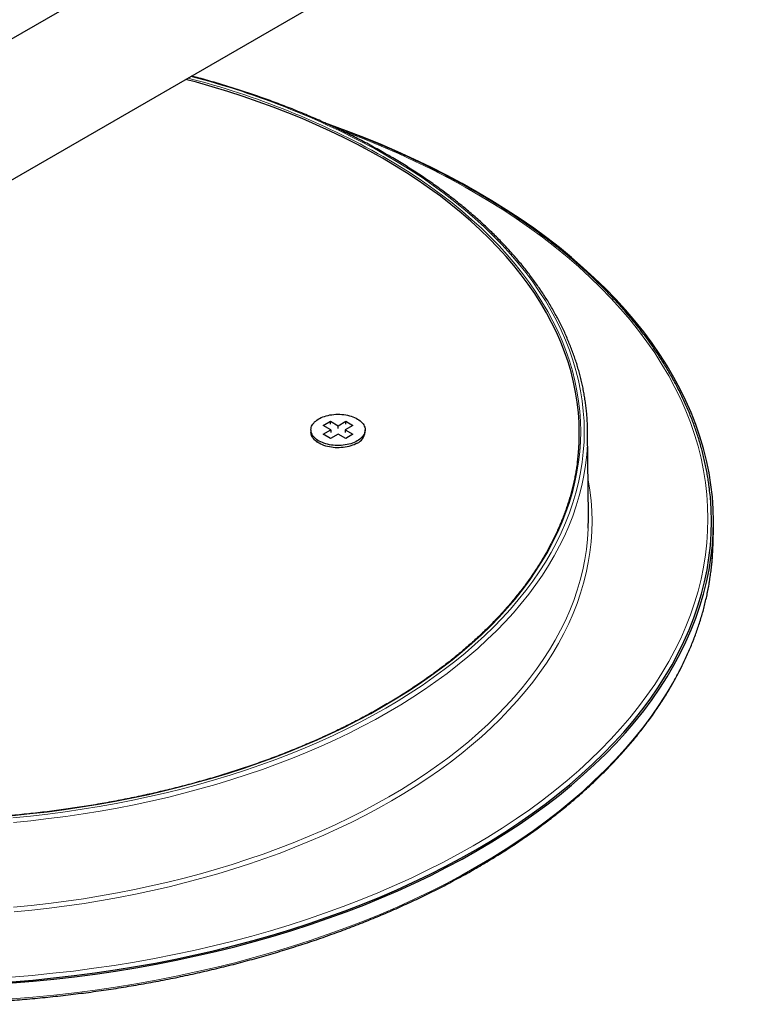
# Model space of a CAD drawing. Header units: millimetres. Extents: x 8 to 2417, y 12 to 2416.
# Tile 21 of 24: x 2032 to 2139, y 983 to 1129. Entities that reach past the tile are written whole.
import ezdxf

# ---------------------------------------------------------------- set-up
doc = ezdxf.new("R2010")
doc.units = ezdxf.units.MM

msp = doc.modelspace()

# ---------------------------------------------------------------- linework, layer by layer
at = {"color": 7, "linetype": 'Continuous', "lineweight": 30}
for p, q in [((2287.22, 1273.98), (2023.89, 1121.96)), ((2027.57, 1103.3), (2296.87, 1258.76)), ((2076.52, 1068.75), (2077.58, 1069.36)), ((2077.65, 1068.09), (2076.52, 1068.75)), ((2077.58, 1069.36), (2078.71, 1068.71)), ((2077.58, 1068.95), (2077.58, 1069.36)), ((2078.71, 1068.71), (2079.84, 1069.36)), ((2078.71, 1068.3), (2078.71, 1068.71)), ((2080.9, 1068.75), (2079.77, 1068.09)), ((2079.84, 1069.36), (2080.9, 1068.75)), ((2079.84, 1068.95), (2079.84, 1069.36)), ((2074.71, 1068.09), (2074.71, 1067.77)), ((2076.52, 1067.44), (2077.65, 1068.09)), ((2077.58, 1066.83), (2076.52, 1067.44)), ((2078.71, 1067.48), (2077.58, 1066.83)), ((2077.65, 1068.09), (2077.65, 1067.69)), ((2079.84, 1066.83), (2078.71, 1067.48)), ((2079.77, 1068.09), (2080.9, 1067.44)), ((2079.77, 1068.09), (2079.77, 1067.69)), ((2080.9, 1067.44), (2079.84, 1066.83)), ((2082.71, 1067.77), (2082.71, 1068.09)), ((2115.68, 1055.37), (2115.55, 1067.8)), ((2075.49, 1066.4), (2075.56, 1066.35)), ((2081.86, 1066.35), (2081.93, 1066.4)), ((2134.06, 1051.36), (2134.11, 1053.75))]:
    msp.add_line(p, q, dxfattribs=at)
at = {"color": 7, "linetype": 'Continuous', "lineweight": 30, "flags": 128}
for points in [[(2114.03, 1063.33), (2114.18, 1064.69), (2114.28, 1066.19), (2114.32, 1067.69), (2114.28, 1069.19), (2114.18, 1070.68), (2114.01, 1072.18), (2113.77, 1073.68), (2113.47, 1075.16), (2113.1, 1076.65), (2112.66, 1078.13), (2112.15, 1079.6), (2111.58, 1081.06), (2110.94, 1082.52), (2110.23, 1083.96), (2109.46, 1085.39), (2108.63, 1086.81), (2107.73, 1088.22), (2106.76, 1089.61), (2105.74, 1090.99), (2104.65, 1092.35), (2103.5, 1093.7), (2102.29, 1095.03), (2101.02, 1096.33), (2099.69, 1097.62), (2098.31, 1098.89), (2096.86, 1100.14), (2095.36, 1101.36), (2093.81, 1102.57), (2092.2, 1103.74), (2090.54, 1104.9), (2088.83, 1106.02), (2087.06, 1107.13), (2085.25, 1108.2), (2083.39, 1109.25), (2081.48, 1110.27), (2079.53, 1111.25), (2077.53, 1112.21), (2075.49, 1113.14), (2073.41, 1114.04), (2071.28, 1114.91), (2069.12, 1115.74), (2066.93, 1116.54), (2064.69, 1117.31), (2062.43, 1118.04), (2060.13, 1118.74), (2057.8, 1119.4), (2056.21, 1119.83)], [(2030.61, 986.46), (2033.69, 986.72), (2036.76, 987.02), (2039.82, 987.37), (2042.86, 987.77), (2045.88, 988.21), (2048.88, 988.7), (2051.86, 989.24), (2054.81, 989.81), (2057.73, 990.44), (2060.63, 991.1), (2063.49, 991.81), (2066.32, 992.57), (2069.12, 993.36), (2071.88, 994.2), (2074.59, 995.08), (2077.27, 996), (2079.91, 996.96), (2082.5, 997.96), (2085.05, 999), (2087.54, 1000.07), (2089.99, 1001.19), (2092.39, 1002.34), (2094.73, 1003.53), (2097.02, 1004.75), (2099.25, 1006), (2101.43, 1007.29), (2103.54, 1008.61), (2105.6, 1009.97), (2107.59, 1011.35), (2109.52, 1012.76), (2111.38, 1014.2), (2113.18, 1015.67), (2114.91, 1017.17), (2116.58, 1018.69), (2118.17, 1020.24), (2119.69, 1021.81), (2121.14, 1023.4), (2122.52, 1025.01), (2123.83, 1026.65), (2125.06, 1028.3), (2126.21, 1029.97), (2127.29, 1031.66), (2128.29, 1033.36), (2129.22, 1035.08), (2130.06, 1036.81), (2130.83, 1038.56), (2131.52, 1040.31), (2132.13, 1042.08), (2132.65, 1043.85), (2133.1, 1045.63), (2133.47, 1047.42), (2133.75, 1049.21), (2133.96, 1051), (2134.08, 1052.8), (2134.12, 1054.6), (2134.08, 1056.4), (2133.96, 1058.2), (2133.75, 1059.99), (2133.47, 1061.78), (2133.1, 1063.57), (2132.65, 1065.35), (2132.13, 1067.12), (2131.52, 1068.89), (2130.83, 1070.64), (2130.06, 1072.39), (2129.22, 1074.12), (2128.29, 1075.84), (2127.29, 1077.54), (2126.21, 1079.23), (2125.06, 1080.9), (2123.83, 1082.55), (2122.52, 1084.19), (2121.14, 1085.8), (2119.69, 1087.39), (2118.17, 1088.96), (2116.58, 1090.51), (2114.91, 1092.03), (2113.18, 1093.53), (2111.38, 1095), (2109.52, 1096.44), (2107.59, 1097.85), (2105.6, 1099.24), (2103.54, 1100.59), (2101.43, 1101.91), (2099.25, 1103.2), (2097.02, 1104.45), (2094.73, 1105.67), (2092.39, 1106.86), (2089.99, 1108.01), (2087.54, 1109.13), (2085.05, 1110.2), (2082.5, 1111.24), (2079.91, 1112.24), (2077.27, 1113.2), (2077.12, 1113.25)], [(2081.54, 1066.46), (2081.32, 1066.35), (2081.09, 1066.24), (2080.84, 1066.14), (2080.59, 1066.06), (2080.32, 1065.98), (2080.05, 1065.92), (2079.77, 1065.87), (2079.48, 1065.83), (2079.19, 1065.8), (2078.89, 1065.79), (2078.6, 1065.79), (2078.3, 1065.8), (2078.01, 1065.82), (2077.72, 1065.86), (2077.44, 1065.9), (2077.16, 1065.97), (2076.89, 1066.04), (2076.63, 1066.12), (2076.39, 1066.21), (2076.15, 1066.32), (2075.93, 1066.43), (2075.73, 1066.55), (2075.54, 1066.69), (2075.37, 1066.82), (2075.21, 1066.97), (2075.08, 1067.12), (2074.96, 1067.28), (2074.87, 1067.44), (2074.8, 1067.61), (2074.75, 1067.78), (2074.72, 1067.95), (2074.71, 1068.12), (2074.72, 1068.29), (2074.76, 1068.46), (2074.81, 1068.62), (2074.89, 1068.79), (2074.99, 1068.95), (2075.11, 1069.1), (2075.25, 1069.26), (2075.41, 1069.4), (2075.58, 1069.54), (2075.78, 1069.67), (2075.99, 1069.79), (2076.21, 1069.9), (2076.45, 1070), (2076.7, 1070.09), (2076.96, 1070.17), (2077.23, 1070.24), (2077.51, 1070.3), (2077.79, 1070.34), (2078.08, 1070.38), (2078.38, 1070.4), (2078.67, 1070.4), (2078.97, 1070.4), (2079.26, 1070.38), (2079.55, 1070.35), (2079.84, 1070.31), (2080.12, 1070.26), (2080.39, 1070.19), (2080.65, 1070.11), (2080.91, 1070.02), (2081.15, 1069.92), (2081.38, 1069.82), (2081.59, 1069.7), (2081.79, 1069.57), (2081.97, 1069.43), (2082.13, 1069.29), (2082.27, 1069.14), (2082.4, 1068.99), (2082.5, 1068.83), (2082.58, 1068.66), (2082.65, 1068.5), (2082.69, 1068.33), (2082.71, 1068.16), (2082.7, 1067.99), (2082.68, 1067.82), (2082.63, 1067.65), (2082.57, 1067.48), (2082.48, 1067.32), (2082.37, 1067.16), (2082.24, 1067.01), (2082.09, 1066.86), (2081.92, 1066.72), (2081.74, 1066.59), (2081.54, 1066.46)], [(2081.54, 1066.14), (2081.32, 1066.02), (2081.09, 1065.91), (2080.84, 1065.82), (2080.59, 1065.73), (2080.32, 1065.66), (2080.05, 1065.59), (2079.77, 1065.54), (2079.48, 1065.5), (2079.19, 1065.48), (2078.89, 1065.46), (2078.6, 1065.46), (2078.3, 1065.47), (2078.01, 1065.49), (2077.72, 1065.53), (2077.44, 1065.58), (2077.16, 1065.64), (2076.89, 1065.71), (2076.63, 1065.79), (2076.39, 1065.89), (2076.15, 1065.99), (2075.93, 1066.11), (2075.73, 1066.23), (2075.54, 1066.36), (2075.37, 1066.5), (2075.21, 1066.64), (2075.08, 1066.8), (2074.96, 1066.95), (2074.87, 1067.12), (2074.8, 1067.28), (2074.75, 1067.45), (2074.72, 1067.62), (2074.71, 1067.77)], [(2030.57, 986.63), (2033.64, 986.89), (2036.71, 987.2), (2039.76, 987.55), (2042.79, 987.94), (2045.8, 988.38), (2048.8, 988.87), (2051.76, 989.4), (2054.71, 989.98), (2057.62, 990.6), (2060.51, 991.27), (2063.37, 991.97), (2066.19, 992.73), (2068.98, 993.52), (2071.73, 994.35), (2074.44, 995.23), (2077.11, 996.15), (2079.74, 997.11), (2082.33, 998.1), (2084.87, 999.14), (2087.36, 1000.21), (2089.8, 1001.32), (2092.19, 1002.47), (2094.53, 1003.66), (2096.81, 1004.87), (2099.04, 1006.13), (2101.21, 1007.41), (2103.32, 1008.73), (2105.37, 1010.08), (2107.35, 1011.46), (2109.28, 1012.87), (2111.14, 1014.31), (2112.93, 1015.77), (2114.66, 1017.26), (2116.32, 1018.78), (2117.91, 1020.32), (2119.43, 1021.89), (2120.88, 1023.48), (2122.25, 1025.09), (2123.55, 1026.72), (2124.78, 1028.37), (2125.93, 1030.03), (2127.01, 1031.72), (2128.01, 1033.42), (2128.93, 1035.13), (2129.77, 1036.86), (2130.54, 1038.6), (2131.22, 1040.35), (2131.83, 1042.11), (2132.36, 1043.88), (2132.8, 1045.65), (2133.17, 1047.43), (2133.45, 1049.22), (2133.66, 1051.01), (2133.78, 1052.81), (2133.82, 1054.6), (2133.78, 1056.39), (2133.66, 1058.19), (2133.56, 1059.09)], [(2115.65, 1053.59), (2115.68, 1055.01), (2115.68, 1055.37)], [(2133.97, 1049.4), (2134.03, 1050.41), (2134.06, 1051.36)]]:
    msp.add_lwpolyline(points, dxfattribs=at)
at = {"color": 252, "linetype": 'Continuous', "lineweight": 0, "flags": 128}
for points in [[(2085.39, 1108.45), (2087.21, 1107.37), (2088.97, 1106.27), (2090.69, 1105.14), (2092.36, 1103.98), (2093.97, 1102.8), (2095.53, 1101.59), (2097.03, 1100.37), (2098.47, 1099.12), (2099.86, 1097.85), (2101.19, 1096.56), (2102.47, 1095.24), (2103.68, 1093.91), (2104.83, 1092.57), (2105.92, 1091.2), (2106.95, 1089.82), (2107.91, 1088.42), (2108.81, 1087.01), (2109.65, 1085.59), (2110.42, 1084.16), (2111.13, 1082.71), (2111.77, 1081.25), (2112.35, 1079.79), (2112.85, 1078.31), (2113.29, 1076.83), (2113.67, 1075.34), (2113.97, 1073.85), (2114.21, 1072.35), (2114.38, 1070.85), (2114.48, 1069.35), (2114.52, 1067.85), (2114.48, 1066.35), (2114.38, 1064.84), (2114.21, 1063.35), (2113.97, 1061.85), (2113.67, 1060.36), (2113.29, 1058.87), (2112.85, 1057.39), (2112.35, 1055.91), (2111.77, 1054.45), (2111.13, 1052.99), (2110.42, 1051.54), (2109.65, 1050.11), (2108.81, 1048.69), (2107.91, 1047.28), (2106.95, 1045.88), (2105.92, 1044.5), (2104.83, 1043.13), (2103.68, 1041.79), (2102.47, 1040.46), (2101.19, 1039.14), (2099.86, 1037.85), (2098.47, 1036.58), (2097.03, 1035.33), (2095.53, 1034.1), (2093.97, 1032.9), (2092.36, 1031.72), (2090.69, 1030.56), (2088.97, 1029.43), (2087.21, 1028.33), (2085.39, 1027.25), (2083.53, 1026.2), (2081.61, 1025.18), (2079.66, 1024.19), (2077.65, 1023.23), (2075.61, 1022.3), (2073.52, 1021.4), (2071.4, 1020.54), (2069.23, 1019.7), (2067.03, 1018.9), (2064.79, 1018.13), (2062.52, 1017.4), (2060.22, 1016.7), (2057.88, 1016.03), (2055.52, 1015.4), (2053.13, 1014.81), (2050.71, 1014.25), (2048.27, 1013.73), (2045.8, 1013.25), (2043.31, 1012.8), (2040.81, 1012.39), (2038.28, 1012.02), (2035.75, 1011.69), (2033.19, 1011.4), (2030.63, 1011.15)], [(2030.71, 1010.84), (2033.29, 1011.1), (2035.86, 1011.39), (2038.41, 1011.73), (2040.95, 1012.1), (2043.46, 1012.51), (2045.96, 1012.96), (2048.44, 1013.44), (2050.9, 1013.96), (2053.33, 1014.52), (2055.73, 1015.12), (2058.11, 1015.75), (2060.46, 1016.42), (2062.78, 1017.13), (2065.06, 1017.86), (2067.31, 1018.64), (2069.52, 1019.44), (2071.7, 1020.28), (2073.84, 1021.15), (2075.93, 1022.06), (2077.99, 1022.99), (2080, 1023.96), (2081.97, 1024.96), (2083.89, 1025.98), (2085.77, 1027.04), (2087.59, 1028.12), (2089.37, 1029.23), (2091.1, 1030.36), (2092.77, 1031.53), (2094.39, 1032.71), (2095.96, 1033.92), (2097.47, 1035.16), (2098.92, 1036.41), (2100.32, 1037.69), (2101.66, 1038.99), (2102.93, 1040.31), (2104.15, 1041.65), (2105.31, 1043), (2106.41, 1044.37), (2107.44, 1045.76), (2108.41, 1047.16), (2109.32, 1048.58), (2110.16, 1050.01), (2110.93, 1051.46), (2111.64, 1052.91), (2112.29, 1054.38), (2112.87, 1055.85), (2113.38, 1057.33), (2113.82, 1058.82), (2114.2, 1060.32), (2114.5, 1061.82), (2114.74, 1063.32), (2114.91, 1064.83), (2115.02, 1066.34), (2115.05, 1067.85), (2115.02, 1069.36), (2114.91, 1070.87), (2114.74, 1072.38), (2114.5, 1073.88), (2114.2, 1075.38), (2113.82, 1076.88), (2113.38, 1078.37), (2112.87, 1079.85), (2112.29, 1081.32), (2111.64, 1082.79), (2110.93, 1084.24), (2110.16, 1085.69), (2109.32, 1087.12), (2108.41, 1088.53), (2107.44, 1089.94), (2106.41, 1091.33), (2105.31, 1092.7), (2104.15, 1094.05), (2102.93, 1095.39), (2101.66, 1096.71), (2100.32, 1098.01), (2098.92, 1099.29), (2097.47, 1100.54), (2095.96, 1101.78), (2094.39, 1102.99), (2092.77, 1104.17), (2091.1, 1105.33), (2089.37, 1106.47), (2087.59, 1107.58), (2085.77, 1108.66)], [(2030.5, 987.32), (2033.56, 987.57), (2036.62, 987.88), (2039.65, 988.22), (2042.67, 988.62), (2045.67, 989.06), (2048.65, 989.54), (2051.61, 990.07), (2054.54, 990.65), (2057.44, 991.27), (2060.32, 991.93), (2063.16, 992.63), (2065.97, 993.38), (2068.75, 994.17), (2071.49, 995), (2074.19, 995.88), (2076.85, 996.79), (2079.46, 997.74), (2082.04, 998.74), (2084.57, 999.77), (2087.05, 1000.84), (2089.48, 1001.94), (2091.86, 1003.09), (2094.18, 1004.26), (2096.46, 1005.48), (2098.67, 1006.72), (2100.83, 1008), (2102.93, 1009.32), (2104.98, 1010.66), (2106.95, 1012.03), (2108.87, 1013.44), (2110.72, 1014.87), (2112.51, 1016.33), (2114.23, 1017.81), (2115.88, 1019.32), (2117.46, 1020.86), (2118.98, 1022.42), (2120.42, 1024), (2121.79, 1025.6), (2123.08, 1027.23), (2124.3, 1028.87), (2125.45, 1030.53), (2126.52, 1032.2), (2127.52, 1033.9), (2128.44, 1035.6), (2129.28, 1037.32), (2130.04, 1039.05), (2130.72, 1040.8), (2131.32, 1042.55), (2131.85, 1044.31), (2132.29, 1046.08), (2132.66, 1047.85), (2132.94, 1049.63), (2133.14, 1051.42), (2133.26, 1053.2), (2133.3, 1054.99), (2133.26, 1056.78), (2133.14, 1058.56), (2132.94, 1060.34), (2132.66, 1062.12), (2132.29, 1063.9), (2131.85, 1065.67), (2131.32, 1067.43), (2130.72, 1069.18), (2130.04, 1070.92), (2129.28, 1072.65), (2128.44, 1074.37), (2127.52, 1076.08), (2126.52, 1077.77), (2125.45, 1079.45), (2124.3, 1081.11), (2123.08, 1082.75), (2121.79, 1084.37), (2120.42, 1085.98), (2118.98, 1087.56), (2117.46, 1089.12), (2115.88, 1090.65), (2114.23, 1092.16), (2112.51, 1093.65), (2110.72, 1095.11), (2108.87, 1096.54), (2106.95, 1097.94), (2104.98, 1099.32), (2102.93, 1100.66), (2100.83, 1101.97), (2098.67, 1103.25), (2098.67, 1103.25)], [(2115.53, 1066.18), (2115.52, 1065.93), (2115.41, 1064.41), (2115.24, 1062.89), (2115, 1061.38), (2114.69, 1059.87), (2114.31, 1058.37), (2113.87, 1056.87), (2113.36, 1055.38), (2112.77, 1053.9), (2112.13, 1052.43), (2111.41, 1050.97), (2110.63, 1049.52), (2109.79, 1048.08), (2108.88, 1046.66), (2107.9, 1045.25), (2106.86, 1043.85), (2105.76, 1042.47), (2104.6, 1041.11), (2103.37, 1039.77), (2102.09, 1038.44), (2100.74, 1037.14), (2099.34, 1035.85), (2097.88, 1034.59), (2096.36, 1033.35), (2094.79, 1032.13), (2093.16, 1030.94), (2091.48, 1029.77), (2089.74, 1028.63), (2087.96, 1027.52), (2086.12, 1026.43), (2084.24, 1025.37), (2082.3, 1024.34), (2080.33, 1023.34), (2078.3, 1022.36), (2076.24, 1021.42), (2074.13, 1020.52), (2071.98, 1019.64), (2069.79, 1018.8), (2067.57, 1017.99), (2065.31, 1017.21), (2063.01, 1016.47), (2060.69, 1015.76), (2058.33, 1015.09), (2055.94, 1014.45), (2053.52, 1013.85), (2051.08, 1013.29), (2048.61, 1012.76), (2046.12, 1012.28), (2043.61, 1011.83), (2041.08, 1011.41), (2038.53, 1011.04), (2035.96, 1010.71), (2033.38, 1010.41), (2030.79, 1010.15)], [(2115.62, 1060.81), (2115.64, 1060.71), (2115.88, 1059.19), (2116.06, 1057.66), (2116.16, 1056.13), (2116.2, 1054.6), (2116.16, 1053.08), (2116.06, 1051.55), (2115.88, 1050.02), (2115.64, 1048.5), (2115.33, 1046.98), (2114.95, 1045.47), (2114.5, 1043.97), (2113.99, 1042.47), (2113.4, 1040.98), (2112.75, 1039.5), (2112.03, 1038.02), (2111.25, 1036.56), (2110.4, 1035.12), (2109.48, 1033.68), (2108.5, 1032.26), (2107.45, 1030.86), (2106.34, 1029.47), (2105.17, 1028.1), (2103.94, 1026.75), (2102.65, 1025.41), (2101.29, 1024.1), (2099.88, 1022.81), (2098.41, 1021.54), (2096.88, 1020.29), (2095.3, 1019.07), (2093.66, 1017.87), (2091.97, 1016.69), (2090.22, 1015.54), (2088.42, 1014.42), (2086.58, 1013.32), (2084.68, 1012.26), (2082.74, 1011.22), (2080.75, 1010.21), (2078.71, 1009.24), (2076.63, 1008.29), (2074.51, 1007.37), (2072.35, 1006.49), (2070.15, 1005.64), (2067.91, 1004.83), (2065.63, 1004.05), (2063.32, 1003.3), (2060.98, 1002.59), (2058.61, 1001.91), (2056.2, 1001.27), (2053.77, 1000.67), (2051.31, 1000.1), (2048.83, 999.57), (2046.32, 999.08), (2043.79, 998.63), (2041.24, 998.21), (2038.68, 997.84), (2036.09, 997.5), (2033.5, 997.2), (2030.89, 996.94)], [(2030.81, 997.64), (2033.4, 997.9), (2035.99, 998.19), (2038.56, 998.53), (2041.11, 998.9), (2043.64, 999.32), (2046.16, 999.77), (2048.65, 1000.26), (2051.13, 1000.78), (2053.57, 1001.35), (2055.99, 1001.95), (2058.38, 1002.58), (2060.75, 1003.26), (2063.08, 1003.96), (2065.38, 1004.71), (2067.64, 1005.48), (2069.87, 1006.3), (2072.06, 1007.14), (2074.21, 1008.02), (2076.32, 1008.93), (2078.39, 1009.87), (2080.41, 1010.84), (2082.39, 1011.84), (2084.33, 1012.88), (2086.21, 1013.94), (2088.05, 1015.03), (2089.84, 1016.14), (2091.58, 1017.29), (2093.26, 1018.46), (2094.89, 1019.65), (2096.47, 1020.87), (2097.99, 1022.11), (2099.45, 1023.37), (2100.86, 1024.66), (2102.2, 1025.97), (2103.49, 1027.29), (2104.72, 1028.64), (2105.88, 1030), (2106.99, 1031.38), (2108.02, 1032.78), (2109, 1034.19), (2109.91, 1035.62), (2110.76, 1037.06), (2111.54, 1038.51), (2112.26, 1039.98), (2112.9, 1041.45), (2113.49, 1042.93), (2114, 1044.42), (2114.44, 1045.92), (2114.82, 1047.43), (2115.13, 1048.94), (2115.37, 1050.45), (2115.55, 1051.97), (2115.65, 1053.49), (2115.65, 1053.59)], [(2030.6, 984.1), (2033.68, 984.36), (2036.75, 984.66), (2039.81, 985.01), (2042.85, 985.41), (2045.87, 985.85), (2048.87, 986.34), (2051.84, 986.87), (2054.79, 987.45), (2057.71, 988.08), (2060.61, 988.74), (2063.47, 989.45), (2066.3, 990.2), (2069.09, 991), (2071.85, 991.84), (2074.57, 992.72), (2077.25, 993.64), (2079.88, 994.6), (2082.47, 995.59), (2085.02, 996.63), (2087.51, 997.71), (2089.96, 998.82), (2092.35, 999.97), (2094.7, 1001.16), (2096.98, 1002.38), (2099.21, 1003.63), (2101.39, 1004.92), (2103.5, 1006.24), (2105.56, 1007.59), (2107.55, 1008.98), (2109.48, 1010.39), (2111.34, 1011.83), (2113.14, 1013.3), (2114.87, 1014.79), (2116.53, 1016.32), (2118.13, 1017.86), (2119.65, 1019.43), (2121.1, 1021.02), (2122.48, 1022.64), (2123.78, 1024.27), (2125.01, 1025.92), (2126.17, 1027.59), (2127.24, 1029.28), (2128.25, 1030.98), (2129.17, 1032.7), (2130.01, 1034.43), (2130.78, 1036.17), (2131.47, 1037.93), (2132.08, 1039.69), (2132.6, 1041.46), (2133.05, 1043.24), (2133.42, 1045.03), (2133.7, 1046.82), (2133.91, 1048.61), (2133.97, 1049.4)]]:
    msp.add_lwpolyline(points, dxfattribs=at)
at = {"color": 252, "linetype": 'Continuous', "lineweight": 0}
for centre, radius, start, end in [((2027.04, 1004.86), 118.88, 60.608, 75.6288), ((2027.15, 1004.61), 119.43, 60.6053, 75.548), ((2033.96, 989.9), 130.52, 60.2787, 69.9709)]:
    msp.add_arc(centre, radius, start, end, dxfattribs=at)
at = {"color": 7, "linetype": 'Continuous', "lineweight": 30}
for centre, radius, start, end in [((2082.04, 1067.44), 33.51, 357.8315, 3.385), ((2080.68, 1067.98), 2.04, 294.7739, 353.9059)]:
    msp.add_arc(centre, radius, start, end, dxfattribs=at)
for points, knots in [([(2115.49, 1069.44), (2115.48, 1069.68), (2115.44, 1070.2), (2115.37, 1070.98), (2115.27, 1071.8), (2115.16, 1072.61), (2115.02, 1073.42), (2114.87, 1074.24), (2114.7, 1075.05), (2114.5, 1075.86), (2114.29, 1076.66), (2114.06, 1077.47), (2113.8, 1078.27), (2113.53, 1079.07), (2113.24, 1079.87), (2112.93, 1080.67), (2112.6, 1081.46), (2112.26, 1082.25), (2111.89, 1083.04), (2111.5, 1083.83), (2111.1, 1084.61), (2110.67, 1085.39), (2110.23, 1086.16), (2109.77, 1086.94), (2109.29, 1087.7), (2108.79, 1088.47), (2108.27, 1089.23), (2107.73, 1089.98), (2107.18, 1090.73), (2106.61, 1091.48), (2106.02, 1092.22), (2105.41, 1092.96), (2104.78, 1093.69), (2104.14, 1094.42), (2103.48, 1095.14), (2102.8, 1095.86), (2102.1, 1096.57), (2101.39, 1097.27), (2100.66, 1097.97), (2099.91, 1098.66), (2099.15, 1099.35), (2098.37, 1100.03), (2097.57, 1100.7), (2096.76, 1101.37), (2095.93, 1102.03), (2095.09, 1102.68), (2094.23, 1103.33), (2093.35, 1103.97), (2092.46, 1104.6), (2091.55, 1105.22), (2090.63, 1105.84), (2089.7, 1106.45), (2088.74, 1107.05), (2087.78, 1107.65), (2086.87, 1108.19), (2086.1, 1108.64), (2085.33, 1109.08), (2084.48, 1109.56), (2083.45, 1110.12), (2082.42, 1110.67), (2081.36, 1111.21), (2080.3, 1111.74), (2079.22, 1112.27), (2078.13, 1112.79), (2077.03, 1113.29), (2075.91, 1113.79), (2074.79, 1114.28), (2073.65, 1114.76), (2072.5, 1115.23), (2071.34, 1115.69), (2070.17, 1116.14), (2068.98, 1116.58), (2067.79, 1117.02), (2066.59, 1117.44), (2065.37, 1117.85), (2064.15, 1118.25), (2062.92, 1118.65), (2061.67, 1119.03), (2060.42, 1119.4), (2059.16, 1119.77), (2058.05, 1120.08), (2057.35, 1120.26), (2057.08, 1120.33)], [0, 0, 0, 0, 0.011274, 0.023907, 0.036541, 0.049176, 0.061812, 0.074449, 0.087089, 0.09973, 0.112372, 0.125017, 0.137664, 0.150314, 0.162966, 0.17562, 0.188277, 0.200936, 0.213598, 0.226262, 0.238929, 0.251598, 0.264269, 0.276943, 0.289619, 0.302297, 0.314978, 0.32766, 0.340344, 0.35303, 0.365717, 0.378406, 0.391097, 0.403789, 0.416482, 0.429176, 0.441872, 0.454568, 0.467265, 0.479963, 0.492662, 0.505361, 0.518061, 0.530761, 0.543462, 0.556163, 0.568865, 0.581566, 0.594268, 0.60697, 0.619672, 0.632374, 0.645077, 0.657779, 0.670481, 0.680478, 0.687166, 0.699868, 0.71257, 0.725272, 0.737973, 0.750674, 0.763376, 0.776076, 0.788777, 0.801478, 0.814178, 0.826878, 0.839578, 0.852278, 0.864977, 0.877676, 0.890375, 0.903074, 0.915773, 0.928471, 0.941169, 0.953867, 0.966564, 0.979262, 0.991959, 1, 1, 1, 1]), ([(2133.56, 1059.11), (2133.54, 1059.32), (2133.48, 1059.83), (2133.36, 1060.63), (2133.22, 1061.51), (2133.05, 1062.39), (2132.87, 1063.27), (2132.67, 1064.15), (2132.45, 1065.03), (2132.2, 1065.91), (2131.94, 1066.78), (2131.66, 1067.65), (2131.36, 1068.52), (2131.04, 1069.39), (2130.7, 1070.26), (2130.34, 1071.12), (2129.97, 1071.98), (2129.57, 1072.84), (2129.15, 1073.69), (2128.72, 1074.54), (2128.27, 1075.39), (2127.79, 1076.23), (2127.3, 1077.07), (2126.79, 1077.91), (2126.26, 1078.74), (2125.72, 1079.57), (2125.15, 1080.4), (2124.57, 1081.22), (2123.97, 1082.03), (2123.35, 1082.84), (2122.71, 1083.65), (2122.05, 1084.45), (2121.38, 1085.25), (2120.69, 1086.04), (2119.98, 1086.83), (2119.25, 1087.61), (2118.51, 1088.38), (2117.75, 1089.15), (2116.97, 1089.92), (2116.17, 1090.68), (2115.36, 1091.43), (2114.53, 1092.17), (2113.69, 1092.91), (2112.83, 1093.65), (2111.95, 1094.37), (2111.05, 1095.09), (2110.15, 1095.81), (2109.22, 1096.51), (2108.28, 1097.21), (2107.32, 1097.9), (2106.35, 1098.59), (2105.36, 1099.27), (2104.36, 1099.94), (2103.34, 1100.6), (2102.31, 1101.26), (2101.27, 1101.9), (2100.2, 1102.54), (2099.13, 1103.17), (2098.04, 1103.8), (2096.94, 1104.41), (2095.82, 1105.02), (2094.69, 1105.62), (2093.55, 1106.21), (2092.4, 1106.79), (2091.23, 1107.36), (2090.05, 1107.92), (2088.85, 1108.48), (2087.65, 1109.02), (2086.43, 1109.56), (2085.2, 1110.09), (2083.96, 1110.61), (2082.71, 1111.12), (2081.44, 1111.62), (2080.17, 1112.11), (2078.88, 1112.59), (2077.95, 1112.93), (2077.45, 1113.1), (2077.38, 1113.13)], [0, 0, 0, 0, 0.00967, 0.023161, 0.036654, 0.050148, 0.063643, 0.077139, 0.090638, 0.104137, 0.117639, 0.131143, 0.144648, 0.158156, 0.171665, 0.185177, 0.198691, 0.212206, 0.225724, 0.239244, 0.252766, 0.26629, 0.279816, 0.293344, 0.306873, 0.320405, 0.333938, 0.347473, 0.361009, 0.374547, 0.388086, 0.401626, 0.415168, 0.42871, 0.442254, 0.455799, 0.469345, 0.482891, 0.496439, 0.509987, 0.523536, 0.537085, 0.550635, 0.564185, 0.577736, 0.591287, 0.604838, 0.618389, 0.631941, 0.645493, 0.659045, 0.672598, 0.68615, 0.699702, 0.713255, 0.726807, 0.74036, 0.753912, 0.767464, 0.781016, 0.794568, 0.80812, 0.821672, 0.835224, 0.848775, 0.862326, 0.875877, 0.889428, 0.902979, 0.91653, 0.93008, 0.943631, 0.957181, 0.97073, 0.98428, 0.99783, 1, 1, 1, 1]), ([(2114.03, 1063.34), (2114.02, 1063.23), (2113.97, 1062.85), (2113.86, 1062.2), (2113.72, 1061.4), (2113.56, 1060.6), (2113.37, 1059.8), (2113.17, 1059.01), (2112.95, 1058.21), (2112.71, 1057.42), (2112.45, 1056.63), (2112.17, 1055.84), (2111.87, 1055.05), (2111.55, 1054.26), (2111.21, 1053.48), (2110.85, 1052.7), (2110.48, 1051.93), (2110.08, 1051.15), (2109.67, 1050.39), (2109.24, 1049.62), (2108.79, 1048.86), (2108.32, 1048.1), (2107.83, 1047.34), (2107.32, 1046.59), (2106.8, 1045.84), (2106.26, 1045.1), (2105.69, 1044.36), (2105.11, 1043.63), (2104.52, 1042.9), (2103.9, 1042.18), (2103.27, 1041.46), (2102.62, 1040.75), (2101.95, 1040.04), (2101.27, 1039.34), (2100.57, 1038.64), (2099.85, 1037.95), (2099.11, 1037.26), (2098.36, 1036.58), (2097.59, 1035.91), (2096.81, 1035.24), (2096.01, 1034.58), (2095.19, 1033.93), (2094.36, 1033.28), (2093.51, 1032.64), (2092.64, 1032.01), (2091.76, 1031.38), (2090.87, 1030.76), (2089.96, 1030.15), (2089.03, 1029.54), (2088.1, 1028.95), (2087.14, 1028.36), (2086.17, 1027.78), (2085.19, 1027.2), (2084.19, 1026.64), (2083.18, 1026.08), (2082.16, 1025.53), (2081.12, 1024.99), (2080.07, 1024.46), (2079.01, 1023.93), (2077.93, 1023.42), (2076.84, 1022.91), (2075.74, 1022.41), (2074.63, 1021.93), (2073.51, 1021.45), (2072.37, 1020.98), (2071.22, 1020.52), (2070.06, 1020.06), (2068.89, 1019.62), (2067.71, 1019.19), (2066.52, 1018.77), (2065.32, 1018.35), (2064.11, 1017.95), (2062.89, 1017.56), (2061.66, 1017.17), (2060.42, 1016.8), (2059.17, 1016.44), (2057.91, 1016.08), (2056.65, 1015.74), (2055.37, 1015.41), (2054.09, 1015.08), (2052.8, 1014.77), (2051.5, 1014.47), (2050.2, 1014.18), (2048.89, 1013.9), (2047.57, 1013.63), (2046.25, 1013.37), (2044.91, 1013.12), (2043.58, 1012.89), (2042.23, 1012.66), (2040.89, 1012.44), (2039.53, 1012.24), (2038.18, 1012.05), (2036.81, 1011.86), (2035.45, 1011.69), (2034.07, 1011.53), (2032.7, 1011.38), (2031.32, 1011.25), (2029.94, 1011.12), (2028.56, 1011), (2027.17, 1010.9), (2025.78, 1010.81), (2024.39, 1010.73), (2022.99, 1010.66), (2021.6, 1010.6), (2020.2, 1010.55), (2018.8, 1010.51), (2017.41, 1010.49), (2016.01, 1010.48), (2014.61, 1010.47), (2013.21, 1010.48), (2011.81, 1010.5), (2010.41, 1010.54), (2009.02, 1010.58), (2007.62, 1010.63), (2006.23, 1010.7), (2004.84, 1010.78), (2003.45, 1010.87), (2002.06, 1010.97), (2000.67, 1011.08), (1999.29, 1011.2), (1997.91, 1011.33), (1996.53, 1011.48), (1995.16, 1011.64), (1993.79, 1011.8), (1992.43, 1011.98), (1991.07, 1012.17), (1989.71, 1012.37), (1988.36, 1012.58), (1987.02, 1012.81), (1985.68, 1013.04), (1984.35, 1013.28), (1983.02, 1013.54), (1981.7, 1013.81), (1980.39, 1014.08), (1979.08, 1014.37), (1977.78, 1014.67), (1976.49, 1014.98), (1975.2, 1015.29), (1973.93, 1015.62), (1972.66, 1015.96), (1971.4, 1016.31), (1970.14, 1016.67), (1968.9, 1017.04), (1967.67, 1017.42), (1966.44, 1017.81), (1965.23, 1018.21), (1964.03, 1018.62), (1962.83, 1019.04), (1961.65, 1019.47), (1960.47, 1019.91), (1959.31, 1020.36), (1958.16, 1020.82), (1957.02, 1021.28), (1955.89, 1021.76), (1954.77, 1022.25), (1953.67, 1022.74), (1952.58, 1023.24), (1951.5, 1023.76), (1950.43, 1024.28), (1949.37, 1024.81), (1948.33, 1025.34), (1947.3, 1025.89), (1946.29, 1026.44), (1945.29, 1027.01), (1944.3, 1027.58), (1943.33, 1028.16), (1942.37, 1028.74), (1941.42, 1029.34), (1940.49, 1029.94), (1939.58, 1030.55), (1938.68, 1031.17), (1937.79, 1031.79), (1936.92, 1032.42), (1936.07, 1033.06), (1935.23, 1033.7), (1934.41, 1034.36), (1933.6, 1035.01), (1932.81, 1035.68), (1932.04, 1036.35), (1931.28, 1037.03), (1930.54, 1037.71), (1929.81, 1038.4), (1929.11, 1039.1), (1928.42, 1039.8), (1927.74, 1040.5), (1927.09, 1041.21), (1926.45, 1041.93), (1925.83, 1042.65), (1925.23, 1043.38), (1924.64, 1044.11), (1924.07, 1044.85), (1923.52, 1045.59), (1922.99, 1046.33), (1922.48, 1047.08), (1921.99, 1047.84), (1921.51, 1048.59), (1921.05, 1049.35), (1920.61, 1050.12), (1920.19, 1050.89), (1919.79, 1051.66), (1919.41, 1052.43), (1919.05, 1053.21), (1918.7, 1053.99), (1918.38, 1054.78), (1918.07, 1055.56), (1917.78, 1056.35), (1917.52, 1057.14), (1917.27, 1057.93), (1917.04, 1058.73), (1916.83, 1059.53), (1916.64, 1060.32), (1916.47, 1061.12), (1916.32, 1061.93), (1916.19, 1062.73), (1916.11, 1063.31), (1916.07, 1063.62), (1916.07, 1063.67)], [0, 0, 0, 0, 0.001972, 0.006684, 0.011396, 0.016107, 0.020819, 0.02553, 0.03024, 0.034951, 0.039661, 0.04437, 0.04908, 0.053789, 0.058497, 0.063205, 0.067913, 0.07262, 0.077327, 0.082034, 0.08674, 0.091446, 0.096151, 0.100857, 0.105562, 0.110266, 0.114971, 0.119675, 0.124379, 0.129083, 0.133786, 0.138489, 0.143193, 0.147896, 0.152598, 0.157301, 0.162004, 0.166706, 0.171409, 0.176111, 0.180813, 0.185516, 0.190218, 0.19492, 0.199622, 0.204324, 0.209026, 0.213728, 0.21843, 0.223132, 0.227834, 0.232536, 0.237238, 0.24194, 0.246642, 0.251344, 0.256046, 0.260749, 0.265451, 0.270153, 0.274855, 0.279557, 0.28426, 0.288962, 0.293664, 0.298367, 0.303069, 0.307772, 0.312474, 0.317177, 0.321879, 0.326582, 0.331284, 0.335987, 0.34069, 0.345393, 0.350095, 0.354798, 0.359501, 0.364204, 0.368907, 0.37361, 0.378312, 0.383015, 0.387718, 0.392421, 0.397125, 0.401828, 0.406531, 0.411234, 0.415937, 0.42064, 0.425343, 0.430046, 0.43475, 0.439453, 0.444156, 0.448859, 0.453563, 0.458266, 0.462969, 0.467672, 0.472376, 0.477079, 0.481782, 0.486486, 0.491189, 0.495892, 0.500596, 0.505299, 0.510002, 0.514706, 0.519409, 0.524112, 0.528815, 0.533519, 0.538222, 0.542925, 0.547629, 0.552332, 0.557035, 0.561738, 0.566442, 0.571145, 0.575848, 0.580551, 0.585254, 0.589957, 0.594661, 0.599364, 0.604067, 0.60877, 0.613473, 0.618176, 0.622879, 0.627582, 0.632285, 0.636987, 0.64169, 0.646393, 0.651096, 0.655799, 0.660501, 0.665204, 0.669907, 0.674609, 0.679312, 0.684014, 0.688717, 0.693419, 0.698122, 0.702824, 0.707527, 0.712229, 0.716931, 0.721633, 0.726336, 0.731038, 0.73574, 0.740442, 0.745144, 0.749846, 0.754548, 0.75925, 0.763952, 0.768654, 0.773356, 0.778058, 0.78276, 0.787462, 0.792164, 0.796866, 0.801568, 0.80627, 0.810972, 0.815674, 0.820376, 0.825078, 0.82978, 0.834482, 0.839184, 0.843887, 0.848589, 0.853292, 0.857994, 0.862697, 0.8674, 0.872103, 0.876807, 0.88151, 0.886214, 0.890918, 0.895622, 0.900327, 0.905031, 0.909736, 0.914442, 0.919147, 0.923853, 0.92856, 0.933266, 0.937973, 0.942681, 0.947389, 0.952097, 0.956806, 0.961515, 0.966224, 0.970934, 0.975644, 0.980355, 0.985066, 0.989777, 0.994488, 0.9992, 1, 1, 1, 1]), ([(1896.17, 1049.36), (1896.18, 1049.23), (1896.21, 1048.82), (1896.28, 1048.1), (1896.38, 1047.22), (1896.5, 1046.33), (1896.64, 1045.45), (1896.8, 1044.57), (1896.98, 1043.68), (1897.18, 1042.8), (1897.4, 1041.93), (1897.63, 1041.05), (1897.89, 1040.17), (1898.17, 1039.3), (1898.47, 1038.43), (1898.78, 1037.56), (1899.12, 1036.69), (1899.47, 1035.83), (1899.84, 1034.97), (1900.24, 1034.11), (1900.65, 1033.25), (1901.08, 1032.4), (1901.53, 1031.55), (1902, 1030.71), (1902.49, 1029.86), (1902.99, 1029.02), (1903.52, 1028.19), (1904.06, 1027.36), (1904.62, 1026.53), (1905.2, 1025.71), (1905.8, 1024.89), (1906.42, 1024.08), (1907.05, 1023.27), (1907.71, 1022.47), (1908.38, 1021.67), (1909.06, 1020.87), (1909.77, 1020.09), (1910.49, 1019.3), (1911.23, 1018.53), (1911.99, 1017.75), (1912.77, 1016.99), (1913.56, 1016.23), (1914.37, 1015.47), (1915.19, 1014.72), (1916.03, 1013.98), (1916.89, 1013.25), (1917.77, 1012.52), (1918.66, 1011.8), (1919.57, 1011.08), (1920.49, 1010.37), (1921.43, 1009.67), (1922.38, 1008.97), (1923.35, 1008.29), (1924.33, 1007.61), (1925.33, 1006.93), (1926.35, 1006.27), (1927.38, 1005.61), (1928.42, 1004.96), (1929.48, 1004.32), (1930.55, 1003.68), (1931.64, 1003.06), (1932.74, 1002.44), (1933.85, 1001.83), (1934.98, 1001.23), (1936.12, 1000.64), (1937.27, 1000.05), (1938.44, 999.48), (1939.61, 998.91), (1940.81, 998.35), (1942.01, 997.81), (1943.23, 997.27), (1944.45, 996.73), (1945.69, 996.21), (1946.94, 995.7), (1948.2, 995.2), (1949.48, 994.7), (1950.76, 994.22), (1952.06, 993.75), (1953.36, 993.28), (1954.68, 992.83), (1956, 992.38), (1957.34, 991.95), (1958.68, 991.52), (1960.03, 991.11), (1961.4, 990.7), (1962.77, 990.31), (1964.15, 989.92), (1965.54, 989.55), (1966.93, 989.19), (1968.34, 988.83), (1969.75, 988.49), (1971.17, 988.16), (1972.6, 987.84), (1974.03, 987.53), (1975.48, 987.23), (1976.92, 986.94), (1978.38, 986.66), (1979.84, 986.39), (1981.3, 986.13), (1982.77, 985.89), (1984.25, 985.65), (1985.73, 985.43), (1987.22, 985.22), (1988.71, 985.02), (1990.21, 984.82), (1991.71, 984.65), (1993.21, 984.48), (1994.72, 984.32), (1996.23, 984.17), (1997.74, 984.04), (1999.26, 983.92), (2000.78, 983.8), (2002.3, 983.7), (2003.82, 983.61), (2005.35, 983.54), (2006.88, 983.47), (2008.41, 983.41), (2009.93, 983.37), (2011.47, 983.34), (2013, 983.32), (2014.53, 983.31), (2016.06, 983.31), (2017.59, 983.32), (2019.12, 983.35), (2020.65, 983.38), (2022.18, 983.43), (2023.71, 983.49), (2025.24, 983.56), (2026.76, 983.64), (2028.28, 983.73), (2029.81, 983.84), (2031.32, 983.95), (2032.84, 984.08), (2034.35, 984.22), (2035.86, 984.36), (2037.37, 984.53), (2038.87, 984.7), (2040.37, 984.88), (2041.86, 985.07), (2043.35, 985.28), (2044.84, 985.49), (2046.32, 985.72), (2047.8, 985.96), (2049.27, 986.21), (2050.73, 986.47), (2052.19, 986.74), (2053.64, 987.02), (2055.09, 987.31), (2056.52, 987.62), (2057.96, 987.93), (2059.38, 988.26), (2060.8, 988.59), (2062.21, 988.94), (2063.61, 989.29), (2065.01, 989.66), (2066.39, 990.04), (2067.77, 990.42), (2069.14, 990.82), (2070.5, 991.23), (2071.85, 991.65), (2073.19, 992.08), (2074.53, 992.51), (2075.85, 992.96), (2077.16, 993.42), (2078.46, 993.89), (2079.75, 994.36), (2081.03, 994.85), (2082.3, 995.35), (2083.56, 995.85), (2084.81, 996.37), (2086.05, 996.89), (2087.27, 997.42), (2088.48, 997.97), (2089.68, 998.52), (2090.87, 999.08), (2092.04, 999.65), (2093.21, 1000.22), (2094.36, 1000.81), (2095.49, 1001.41), (2096.62, 1002.01), (2097.73, 1002.62), (2098.82, 1003.24), (2099.9, 1003.87), (2100.97, 1004.51), (2102.02, 1005.15), (2103.06, 1005.8), (2104.09, 1006.46), (2105.1, 1007.13), (2106.09, 1007.81), (2107.07, 1008.49), (2108.04, 1009.18), (2108.99, 1009.87), (2109.92, 1010.58), (2110.84, 1011.29), (2111.74, 1012.01), (2112.63, 1012.73), (2113.5, 1013.46), (2114.35, 1014.2), (2115.19, 1014.94), (2116.01, 1015.69), (2116.81, 1016.45), (2117.6, 1017.21), (2118.37, 1017.98), (2119.12, 1018.76), (2119.86, 1019.53), (2120.58, 1020.32), (2121.28, 1021.11), (2121.96, 1021.91), (2122.63, 1022.71), (2123.27, 1023.51), (2123.9, 1024.32), (2124.51, 1025.14), (2125.11, 1025.96), (2125.68, 1026.78), (2126.24, 1027.61), (2126.78, 1028.44), (2127.3, 1029.28), (2127.8, 1030.12), (2128.28, 1030.96), (2128.74, 1031.81), (2129.19, 1032.66), (2129.61, 1033.51), (2130.02, 1034.37), (2130.41, 1035.23), (2130.77, 1036.09), (2131.12, 1036.95), (2131.45, 1037.82), (2131.76, 1038.69), (2132.05, 1039.56), (2132.33, 1040.44), (2132.58, 1041.31), (2132.81, 1042.19), (2133.02, 1043.07), (2133.22, 1043.95), (2133.39, 1044.84), (2133.54, 1045.72), (2133.68, 1046.6), (2133.79, 1047.49), (2133.89, 1048.38), (2133.94, 1049.01), (2133.97, 1049.34), (2133.97, 1049.38)], [0, 0, 0, 0, 0.001723, 0.005917, 0.010112, 0.014306, 0.018501, 0.022697, 0.026893, 0.031089, 0.035285, 0.039483, 0.04368, 0.047879, 0.052078, 0.056277, 0.060478, 0.064678, 0.06888, 0.073082, 0.077285, 0.081488, 0.085692, 0.089897, 0.094102, 0.098308, 0.102514, 0.106721, 0.110929, 0.115137, 0.119346, 0.123554, 0.127764, 0.131974, 0.136184, 0.140394, 0.144605, 0.148817, 0.153028, 0.15724, 0.161452, 0.165664, 0.169877, 0.174089, 0.178302, 0.182515, 0.186728, 0.190941, 0.195154, 0.199368, 0.203581, 0.207795, 0.212008, 0.216222, 0.220435, 0.224649, 0.228863, 0.233076, 0.23729, 0.241503, 0.245717, 0.249931, 0.254144, 0.258358, 0.262571, 0.266784, 0.270998, 0.275211, 0.279424, 0.283638, 0.287851, 0.292064, 0.296277, 0.30049, 0.304703, 0.308916, 0.313128, 0.317341, 0.321554, 0.325766, 0.329979, 0.334191, 0.338404, 0.342616, 0.346829, 0.351041, 0.355253, 0.359465, 0.363677, 0.367889, 0.372101, 0.376313, 0.380525, 0.384737, 0.388949, 0.393161, 0.397372, 0.401584, 0.405796, 0.410007, 0.414219, 0.418431, 0.422642, 0.426854, 0.431065, 0.435276, 0.439488, 0.443699, 0.447911, 0.452122, 0.456333, 0.460544, 0.464756, 0.468967, 0.473178, 0.47739, 0.481601, 0.485812, 0.490023, 0.494234, 0.498446, 0.502657, 0.506868, 0.511079, 0.51529, 0.519502, 0.523713, 0.527924, 0.532135, 0.536347, 0.540558, 0.544769, 0.54898, 0.553192, 0.557403, 0.561615, 0.565826, 0.570037, 0.574249, 0.57846, 0.582672, 0.586883, 0.591095, 0.595306, 0.599518, 0.60373, 0.607942, 0.612153, 0.616365, 0.620577, 0.624789, 0.629001, 0.633213, 0.637425, 0.641637, 0.645849, 0.650061, 0.654274, 0.658486, 0.662698, 0.666911, 0.671123, 0.675336, 0.679548, 0.683761, 0.687974, 0.692187, 0.696399, 0.700612, 0.704825, 0.709038, 0.713252, 0.717465, 0.721678, 0.725891, 0.730105, 0.734318, 0.738532, 0.742745, 0.746959, 0.751172, 0.755386, 0.7596, 0.763813, 0.768027, 0.772241, 0.776455, 0.780668, 0.784882, 0.789096, 0.79331, 0.797524, 0.801737, 0.805951, 0.810164, 0.814378, 0.818591, 0.822805, 0.827018, 0.831231, 0.835444, 0.839657, 0.843869, 0.848082, 0.852294, 0.856506, 0.860718, 0.864929, 0.86914, 0.873351, 0.877561, 0.881771, 0.88598, 0.890189, 0.894398, 0.898606, 0.902814, 0.907021, 0.911227, 0.915433, 0.919638, 0.923843, 0.928047, 0.932251, 0.936453, 0.940655, 0.944857, 0.949058, 0.953258, 0.957457, 0.961656, 0.965855, 0.970052, 0.97425, 0.978446, 0.982642, 0.986838, 0.991033, 0.995228, 0.999423, 1, 1, 1, 1])]:
    msp.add_open_spline(points, degree=3, knots=knots, dxfattribs=at)

doc.saveas('drawing.dxf')
